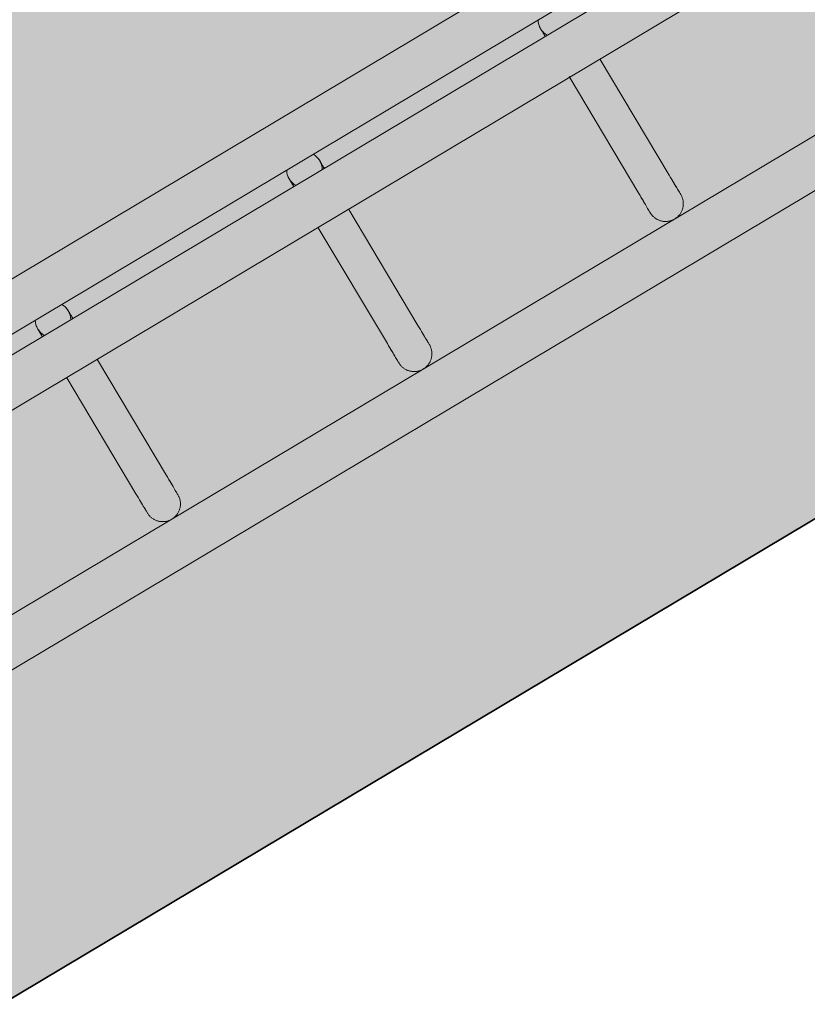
# Model space of a CAD drawing. Header units: metres. Extents: x 127444 to 127966, y 464485 to 464708.
# Tile 205 of 256: x 127925.395 to 127925.528, y 464642.196 to 464642.362. Entities that reach past the tile are written whole.
import ezdxf

# ---------------------------------------------------------------- set-up
doc = ezdxf.new("R2010")
doc.units = ezdxf.units.M
for name, color, linetype, lineweight in [('A-FLOR-HRAL', 11, 'Continuous', 9), ('B-WE-VH-VERHARDING_BETONSTRAATSTEEN-A-200', 8, 'Continuous', 9), ('N-WE-VH-VERHARDING_BETON-A', 252, 'Continuous', 18), ('N-WE-VH-VERHARDING_BETON-G', 252, 'Continuous', 35), ('S-BEAM', 12, 'Continuous', 9)]:
    doc.layers.add(name, color=color, linetype=linetype, lineweight=lineweight)

# ---------------------------------------------------------------- blocks, each defined once
blk = doc.blocks.new('34_22_B_BNP_Hekwerk_Integra_Schuinkort - Integra_Schuin_1000-4868501--2_00_00')
at = {"layer": 'A-FLOR-HRAL'}
for p, q in [((273.62, 9.5), (-1956.09, 9.5)), ((-1956.09, 1.5), (273.62, 1.5)), ((273.62, -1.5), (-1956.09, -1.5)), ((-1956.09, -9.5), (273.62, -9.5)), ((273.5, -39.13), (-1956.09, -39.13)), ((-1956.09, -47.13), (273.5, -47.13))]:
    blk.add_line(p, q, dxfattribs=at)
at = {"layer": 'S-BEAM'}
for p, q in [((-358.8, -9.6), (-358.8, -32.34)), ((-358.8, -9.6), (-358.8, -32.34)), ((-358.8, -9.6), (-358.8, -32.34)), ((-358.8, -9.6), (-358.8, -32.34)), ((-352.8, -32.34), (-352.8, -9.6)), ((-352.8, -32.34), (-352.8, -9.6)), ((-352.8, -32.34), (-352.8, -9.6)), ((-352.8, -32.34), (-352.8, -9.6)), ((-309.4, -9.6), (-309.4, -32.34)), ((-309.4, -9.6), (-309.4, -32.34)), ((-309.4, -9.6), (-309.4, -32.34)), ((-309.4, -9.6), (-309.4, -32.34)), ((-303.4, -32.34), (-303.4, -9.6)), ((-303.4, -32.34), (-303.4, -9.6)), ((-303.4, -32.34), (-303.4, -9.6)), ((-303.4, -32.34), (-303.4, -9.6)), ((-260, -9.36), (-260, -32.34)), ((-260, -9.36), (-260, -32.34)), ((-260, -9.36), (-260, -32.34)), ((-260, -9.37), (-260, -32.34)), ((-254, -32.34), (-254, -9.6)), ((-254, -32.34), (-254, -9.6)), ((-254, -32.34), (-254, -9.6)), ((-254, -32.34), (-254, -9.6))]:
    blk.add_line(p, q, dxfattribs=at)
at = {"layer": 'S-BEAM', "flags": 128}
for points in [[(-358.8, 0), (-358.8, 0.12), (-358.79, 0.24), (-358.78, 0.36), (-358.76, 0.48), (-358.74, 0.6)], [(-358.8, 0), (-358.8, 0.12), (-358.79, 0.24), (-358.78, 0.36), (-358.76, 0.48), (-358.74, 0.6)], [(-358.8, 0), (-358.8, -0.01), (-358.8, -0.03), (-358.8, -0.06), (-358.8, -0.11), (-358.8, -0.18), (-358.8, -0.26), (-358.8, -0.35), (-358.8, -0.46), (-358.8, -0.58), (-358.8, -0.71), (-358.8, -0.86), (-358.8, -1.02), (-358.8, -1.19), (-358.8, -1.37), (-358.8, -1.53)], [(-358.8, 0), (-358.8, -0.01), (-358.8, -0.03), (-358.8, -0.06), (-358.8, -0.11), (-358.8, -0.18), (-358.8, -0.26), (-358.8, -0.35), (-358.8, -0.46), (-358.8, -0.58), (-358.8, -0.71), (-358.8, -0.86), (-358.8, -1.02), (-358.8, -1.19), (-358.8, -1.37), (-358.8, -1.53)], [(-358.51, 1.28), (-358.46, 1.39), (-358.4, 1.49)], [(-358.51, 1.28), (-358.46, 1.39), (-358.4, 1.49)], [(-352.85, 0.54), (-352.83, 0.42), (-352.81, 0.3), (-352.8, 0.18), (-352.8, 0.06), (-352.8, 0)], [(-352.85, 0.54), (-352.83, 0.42), (-352.81, 0.3), (-352.8, 0.18), (-352.8, 0.06), (-352.8, 0)], [(-352.8, 0), (-352.8, -0.01), (-352.8, -0.03), (-352.8, -0.06), (-352.8, -0.11), (-352.8, -0.18), (-352.8, -0.26), (-352.8, -0.35), (-352.8, -0.46), (-352.8, -0.58), (-352.8, -0.71), (-352.8, -0.86), (-352.8, -1.02), (-352.8, -1.19), (-352.8, -1.37), (-352.8, -1.53)], [(-352.8, 0), (-352.8, -0.01), (-352.8, -0.03), (-352.8, -0.06), (-352.8, -0.11), (-352.8, -0.18), (-352.8, -0.26), (-352.8, -0.35), (-352.8, -0.46), (-352.8, -0.58), (-352.8, -0.71), (-352.8, -0.86), (-352.8, -1.02), (-352.8, -1.19), (-352.8, -1.37), (-352.8, -1.53)], [(-309.4, 0), (-309.4, 0.12), (-309.39, 0.24), (-309.38, 0.36), (-309.36, 0.48), (-309.34, 0.6)], [(-309.4, 0), (-309.4, 0.12), (-309.39, 0.24), (-309.38, 0.36), (-309.36, 0.48), (-309.34, 0.6)], [(-309.4, 0), (-309.4, -0.01), (-309.4, -0.03), (-309.4, -0.06), (-309.4, -0.11), (-309.4, -0.18), (-309.4, -0.26), (-309.4, -0.35), (-309.4, -0.46), (-309.4, -0.58), (-309.4, -0.71), (-309.4, -0.86), (-309.4, -1.02), (-309.4, -1.19), (-309.4, -1.37), (-309.4, -1.53)], [(-309.4, 0), (-309.4, -0.01), (-309.4, -0.03), (-309.4, -0.06), (-309.4, -0.11), (-309.4, -0.18), (-309.4, -0.26), (-309.4, -0.35), (-309.4, -0.46), (-309.4, -0.58), (-309.4, -0.71), (-309.4, -0.86), (-309.4, -1.02), (-309.4, -1.19), (-309.4, -1.37), (-309.4, -1.53)], [(-309.11, 1.28), (-309.06, 1.39), (-309, 1.49)], [(-309.11, 1.28), (-309.06, 1.39), (-309, 1.49)], [(-303.45, 0.54), (-303.43, 0.42), (-303.41, 0.3), (-303.4, 0.18), (-303.4, 0.06), (-303.4, 0)], [(-303.45, 0.54), (-303.43, 0.42), (-303.41, 0.3), (-303.4, 0.18), (-303.4, 0.06), (-303.4, 0)], [(-303.4, 0), (-303.4, -0.01), (-303.4, -0.03), (-303.4, -0.06), (-303.4, -0.11), (-303.4, -0.18), (-303.4, -0.26), (-303.4, -0.35), (-303.4, -0.46), (-303.4, -0.58), (-303.4, -0.71), (-303.4, -0.86), (-303.4, -1.02), (-303.4, -1.19), (-303.4, -1.37), (-303.4, -1.53)], [(-303.4, 0), (-303.4, -0.01), (-303.4, -0.03), (-303.4, -0.06), (-303.4, -0.11), (-303.4, -0.18), (-303.4, -0.26), (-303.4, -0.35), (-303.4, -0.46), (-303.4, -0.58), (-303.4, -0.71), (-303.4, -0.86), (-303.4, -1.02), (-303.4, -1.19), (-303.4, -1.37), (-303.4, -1.53)], [(-260, 0), (-260, 0.12), (-259.99, 0.24), (-259.98, 0.36), (-259.96, 0.48), (-259.94, 0.6)], [(-260, 0), (-260, 0.12), (-259.99, 0.24), (-259.98, 0.36), (-259.96, 0.48), (-259.94, 0.6)], [(-260, 0), (-260, -0.01), (-260, -0.03), (-260, -0.06), (-260, -0.11), (-260, -0.18), (-260, -0.26), (-260, -0.35), (-260, -0.46), (-260, -0.58), (-260, -0.71), (-260, -0.86), (-260, -1.02), (-260, -1.19), (-260, -1.37), (-260, -1.53)], [(-260, 0), (-260, -0.01), (-260, -0.03), (-260, -0.06), (-260, -0.11), (-260, -0.18), (-260, -0.26), (-260, -0.35), (-260, -0.46), (-260, -0.58), (-260, -0.71), (-260, -0.86), (-260, -1.02), (-260, -1.19), (-260, -1.37), (-260, -1.53)], [(-259.71, 1.28), (-259.66, 1.39), (-259.6, 1.49)], [(-259.71, 1.28), (-259.66, 1.39), (-259.6, 1.49)], [(-358.8, -1.53), (-358.8, -1.38), (-358.8, -1.19), (-358.8, -1.02), (-358.8, -0.86), (-358.8, -0.71), (-358.8, -0.58), (-358.8, -0.46), (-358.8, -0.35), (-358.8, -0.26), (-358.8, -0.18), (-358.8, -0.12), (-358.8, -0.07), (-358.8, -0.03), (-358.8, -0.01), (-358.8, 0)], [(-358.8, -1.53), (-358.8, -1.38), (-358.8, -1.19), (-358.8, -1.02), (-358.8, -0.86), (-358.8, -0.71), (-358.8, -0.58), (-358.8, -0.46), (-358.8, -0.35), (-358.8, -0.26), (-358.8, -0.18), (-358.8, -0.12), (-358.8, -0.07), (-358.8, -0.03), (-358.8, -0.01), (-358.8, 0)], [(-352.8, -1.53), (-352.8, -1.38), (-352.8, -1.19), (-352.8, -1.02), (-352.8, -0.86), (-352.8, -0.71), (-352.8, -0.58), (-352.8, -0.46), (-352.8, -0.35), (-352.8, -0.26), (-352.8, -0.18), (-352.8, -0.12), (-352.8, -0.07), (-352.8, -0.03), (-352.8, -0.01), (-352.8, 0)], [(-352.8, -1.53), (-352.8, -1.38), (-352.8, -1.19), (-352.8, -1.02), (-352.8, -0.86), (-352.8, -0.71), (-352.8, -0.58), (-352.8, -0.46), (-352.8, -0.35), (-352.8, -0.26), (-352.8, -0.18), (-352.8, -0.12), (-352.8, -0.07), (-352.8, -0.03), (-352.8, -0.01), (-352.8, 0)], [(-309.4, -1.53), (-309.4, -1.38), (-309.4, -1.19), (-309.4, -1.02), (-309.4, -0.86), (-309.4, -0.71), (-309.4, -0.58), (-309.4, -0.46), (-309.4, -0.35), (-309.4, -0.26), (-309.4, -0.18), (-309.4, -0.12), (-309.4, -0.07), (-309.4, -0.03), (-309.4, -0.01), (-309.4, 0)], [(-309.4, -1.53), (-309.4, -1.38), (-309.4, -1.19), (-309.4, -1.02), (-309.4, -0.86), (-309.4, -0.71), (-309.4, -0.58), (-309.4, -0.46), (-309.4, -0.35), (-309.4, -0.26), (-309.4, -0.18), (-309.4, -0.12), (-309.4, -0.07), (-309.4, -0.03), (-309.4, -0.01), (-309.4, 0)], [(-303.4, -1.53), (-303.4, -1.38), (-303.4, -1.19), (-303.4, -1.02), (-303.4, -0.86), (-303.4, -0.71), (-303.4, -0.58), (-303.4, -0.46), (-303.4, -0.35), (-303.4, -0.26), (-303.4, -0.18), (-303.4, -0.12), (-303.4, -0.07), (-303.4, -0.03), (-303.4, -0.01), (-303.4, 0)], [(-303.4, -1.53), (-303.4, -1.38), (-303.4, -1.19), (-303.4, -1.02), (-303.4, -0.86), (-303.4, -0.71), (-303.4, -0.58), (-303.4, -0.46), (-303.4, -0.35), (-303.4, -0.26), (-303.4, -0.18), (-303.4, -0.12), (-303.4, -0.07), (-303.4, -0.03), (-303.4, -0.01), (-303.4, 0)], [(-260, -1.53), (-260, -1.38), (-260, -1.19), (-260, -1.02), (-260, -0.86), (-260, -0.71), (-260, -0.58), (-260, -0.46), (-260, -0.35), (-260, -0.26), (-260, -0.18), (-260, -0.12), (-260, -0.07), (-260, -0.03), (-260, -0.01), (-260, 0)], [(-260, -1.53), (-260, -1.38), (-260, -1.19), (-260, -1.02), (-260, -0.86), (-260, -0.71), (-260, -0.58), (-260, -0.46), (-260, -0.35), (-260, -0.26), (-260, -0.18), (-260, -0.12), (-260, -0.07), (-260, -0.03), (-260, -0.01), (-260, 0)], [(-358.8, -32.34), (-358.8, -32.75), (-358.8, -33.15), (-358.8, -33.52), (-358.8, -33.87), (-358.8, -34.2), (-358.8, -34.5), (-358.8, -34.78), (-358.8, -35.03), (-358.8, -35.26), (-358.8, -35.46), (-358.8, -35.64), (-358.8, -35.78), (-358.8, -35.91), (-358.8, -36), (-358.8, -36.07), (-358.8, -36.11), (-358.8, -36.13)], [(-358.8, -36.13), (-358.8, -36.11), (-358.8, -36.07), (-358.8, -36), (-358.8, -35.91), (-358.8, -35.79), (-358.8, -35.64), (-358.8, -35.46), (-358.8, -35.26), (-358.8, -35.04), (-358.8, -34.78), (-358.8, -34.51), (-358.8, -34.2), (-358.8, -33.88), (-358.8, -33.53), (-358.8, -33.16), (-358.8, -32.76), (-358.8, -32.34), (-358.8, -32.34)], [(-358.8, -32.34), (-358.8, -32.75), (-358.8, -33.15), (-358.8, -33.52), (-358.8, -33.87), (-358.8, -34.2)], [(-358.8, -34.2), (-358.8, -33.88), (-358.8, -33.53), (-358.8, -33.16), (-358.8, -32.76), (-358.8, -32.34), (-358.8, -32.34)], [(-352.8, -32.34), (-352.8, -32.75), (-352.8, -33.15), (-352.8, -33.52), (-352.8, -33.87), (-352.8, -34.2), (-352.8, -34.5), (-352.8, -34.78), (-352.8, -35.03), (-352.8, -35.26), (-352.8, -35.46), (-352.8, -35.64), (-352.8, -35.78), (-352.8, -35.91), (-352.8, -36), (-352.8, -36.07), (-352.8, -36.11), (-352.8, -36.13)], [(-352.8, -36.13), (-352.8, -36.11), (-352.8, -36.07), (-352.8, -36), (-352.8, -35.91), (-352.8, -35.79), (-352.8, -35.64), (-352.8, -35.46), (-352.8, -35.26), (-352.8, -35.04), (-352.8, -34.78), (-352.8, -34.51), (-352.8, -34.2), (-352.8, -33.88), (-352.8, -33.53), (-352.8, -33.16), (-352.8, -32.76), (-352.8, -32.34), (-352.8, -32.34)], [(-309.4, -32.34), (-309.4, -32.75), (-309.4, -33.15), (-309.4, -33.52), (-309.4, -33.87), (-309.4, -34.2), (-309.4, -34.5), (-309.4, -34.78), (-309.4, -35.03), (-309.4, -35.26), (-309.4, -35.46), (-309.4, -35.64), (-309.4, -35.78), (-309.4, -35.91), (-309.4, -36), (-309.4, -36.07), (-309.4, -36.11), (-309.4, -36.13)], [(-309.4, -36.13), (-309.4, -36.11), (-309.4, -36.07), (-309.4, -36), (-309.4, -35.91), (-309.4, -35.79), (-309.4, -35.64), (-309.4, -35.46), (-309.4, -35.26), (-309.4, -35.04), (-309.4, -34.78), (-309.4, -34.51), (-309.4, -34.2), (-309.4, -33.88), (-309.4, -33.53), (-309.4, -33.16), (-309.4, -32.76), (-309.4, -32.34), (-309.4, -32.34)], [(-309.4, -32.34), (-309.4, -32.75), (-309.4, -33.15), (-309.4, -33.52), (-309.4, -33.87), (-309.4, -34.2)], [(-309.4, -34.2), (-309.4, -33.88), (-309.4, -33.53), (-309.4, -33.16), (-309.4, -32.76), (-309.4, -32.34), (-309.4, -32.34)], [(-303.4, -32.34), (-303.4, -32.75), (-303.4, -33.15), (-303.4, -33.52), (-303.4, -33.87), (-303.4, -34.2), (-303.4, -34.5), (-303.4, -34.78), (-303.4, -35.03), (-303.4, -35.26), (-303.4, -35.46), (-303.4, -35.64), (-303.4, -35.78), (-303.4, -35.91), (-303.4, -36), (-303.4, -36.07), (-303.4, -36.11), (-303.4, -36.13)], [(-303.4, -36.13), (-303.4, -36.11), (-303.4, -36.07), (-303.4, -36), (-303.4, -35.91), (-303.4, -35.79), (-303.4, -35.64), (-303.4, -35.46), (-303.4, -35.26), (-303.4, -35.04), (-303.4, -34.78), (-303.4, -34.51), (-303.4, -34.2), (-303.4, -33.88), (-303.4, -33.53), (-303.4, -33.16), (-303.4, -32.76), (-303.4, -32.34), (-303.4, -32.34)], [(-260, -32.34), (-260, -32.75), (-260, -33.15), (-260, -33.52), (-260, -33.87), (-260, -34.2), (-260, -34.5), (-260, -34.78), (-260, -35.03), (-260, -35.26), (-260, -35.46), (-260, -35.64), (-260, -35.78), (-260, -35.91), (-260, -36), (-260, -36.07), (-260, -36.11), (-260, -36.13)], [(-260, -36.13), (-260, -36.11), (-260, -36.07), (-260, -36), (-260, -35.91), (-260, -35.79), (-260, -35.64), (-260, -35.46), (-260, -35.26), (-260, -35.04), (-260, -34.78), (-260, -34.51), (-260, -34.2), (-260, -33.88), (-260, -33.53), (-260, -33.16), (-260, -32.76), (-260, -32.34), (-260, -32.34)], [(-260, -32.34), (-260, -32.75), (-260, -33.15), (-260, -33.52), (-260, -33.87), (-260, -34.2)], [(-260, -34.2), (-260, -33.88), (-260, -33.53), (-260, -33.16), (-260, -32.76), (-260, -32.34), (-260, -32.34)], [(-254, -32.34), (-254, -32.75), (-254, -33.15), (-254, -33.52), (-254, -33.87), (-254, -34.2), (-254, -34.5), (-254, -34.78), (-254, -35.03), (-254, -35.26), (-254, -35.46), (-254, -35.64), (-254, -35.78), (-254, -35.91), (-254, -36), (-254, -36.07), (-254, -36.11), (-254, -36.13)], [(-254, -36.13), (-254, -36.11), (-254, -36.07), (-254, -36), (-254, -35.91), (-254, -35.79), (-254, -35.64), (-254, -35.46), (-254, -35.26), (-254, -35.04), (-254, -34.78), (-254, -34.51), (-254, -34.2), (-254, -33.88), (-254, -33.53), (-254, -33.16), (-254, -32.76), (-254, -32.34), (-254, -32.34)], [(-352.8, -33.52), (-352.8, -33.87), (-352.8, -34.2), (-352.8, -34.5), (-352.8, -34.78), (-352.8, -35.03), (-352.8, -35.26), (-352.8, -35.46), (-352.8, -35.64), (-352.8, -35.78), (-352.8, -35.91), (-352.8, -36), (-352.8, -36.07), (-352.8, -36.11), (-352.8, -36.13)], [(-352.8, -36.13), (-352.8, -36.11), (-352.8, -36.07), (-352.8, -36), (-352.8, -35.91), (-352.8, -35.79), (-352.8, -35.64), (-352.8, -35.46), (-352.8, -35.26), (-352.8, -35.04), (-352.8, -34.78), (-352.8, -34.51), (-352.8, -34.2), (-352.8, -33.88), (-352.8, -33.53)], [(-303.4, -33.52), (-303.4, -33.87), (-303.4, -34.2), (-303.4, -34.5), (-303.4, -34.78), (-303.4, -35.03), (-303.4, -35.26), (-303.4, -35.46), (-303.4, -35.64), (-303.4, -35.78), (-303.4, -35.91), (-303.4, -36), (-303.4, -36.07), (-303.4, -36.11), (-303.4, -36.13)], [(-303.4, -36.13), (-303.4, -36.11), (-303.4, -36.07), (-303.4, -36), (-303.4, -35.91), (-303.4, -35.79), (-303.4, -35.64), (-303.4, -35.46), (-303.4, -35.26), (-303.4, -35.04), (-303.4, -34.78), (-303.4, -34.51), (-303.4, -34.2), (-303.4, -33.88), (-303.4, -33.53)], [(-254, -33.52), (-254, -33.87), (-254, -34.2), (-254, -34.5), (-254, -34.78), (-254, -35.03), (-254, -35.26), (-254, -35.46), (-254, -35.64), (-254, -35.78), (-254, -35.91), (-254, -36), (-254, -36.07), (-254, -36.11), (-254, -36.13)], [(-254, -36.13), (-254, -36.11), (-254, -36.07), (-254, -36), (-254, -35.91), (-254, -35.79), (-254, -35.64), (-254, -35.46), (-254, -35.26), (-254, -35.04), (-254, -34.78), (-254, -34.51), (-254, -34.2), (-254, -33.88), (-254, -33.53)], [(-352.8, -36.13), (-352.8, -36.25), (-352.81, -36.36), (-352.82, -36.48), (-352.84, -36.6), (-352.86, -36.72), (-352.88, -36.84), (-352.91, -36.95), (-352.95, -37.07), (-352.99, -37.18), (-353.03, -37.29), (-353.08, -37.4), (-353.14, -37.51), (-353.19, -37.62), (-353.26, -37.72), (-353.32, -37.82), (-353.39, -37.92), (-353.47, -38.01), (-353.54, -38.1), (-353.62, -38.19), (-353.71, -38.28), (-353.8, -38.36), (-353.89, -38.44), (-353.98, -38.51), (-354.08, -38.58), (-354.18, -38.65), (-354.28, -38.71), (-354.38, -38.77), (-354.49, -38.83), (-354.6, -38.88), (-354.71, -38.92), (-354.82, -38.96), (-354.94, -39), (-355.05, -39.03), (-355.17, -39.06), (-355.29, -39.08), (-355.41, -39.1), (-355.53, -39.11), (-355.65, -39.12), (-355.77, -39.12), (-355.89, -39.12), (-356.01, -39.12), (-356.12, -39.11), (-356.24, -39.09), (-356.36, -39.07), (-356.48, -39.05), (-356.6, -39.02), (-356.71, -38.98), (-356.82, -38.94), (-356.94, -38.9), (-357.05, -38.85), (-357.15, -38.8), (-357.26, -38.74), (-357.36, -38.68), (-357.46, -38.62), (-357.56, -38.55), (-357.66, -38.48), (-357.75, -38.4), (-357.84, -38.32), (-357.93, -38.24), (-358.01, -38.15), (-358.09, -38.06), (-358.16, -37.97), (-358.24, -37.87), (-358.3, -37.77), (-358.37, -37.67), (-358.43, -37.57), (-358.48, -37.46), (-358.54, -37.35), (-358.58, -37.24), (-358.62, -37.13), (-358.66, -37.02), (-358.7, -36.9), (-358.72, -36.78), (-358.75, -36.67), (-358.77, -36.55), (-358.78, -36.43), (-358.79, -36.31), (-358.8, -36.19), (-358.8, -36.13)], [(-352.8, -36.13), (-352.8, -36.25), (-352.81, -36.36), (-352.82, -36.48), (-352.84, -36.6), (-352.86, -36.72), (-352.88, -36.84), (-352.91, -36.95), (-352.95, -37.07), (-352.99, -37.18), (-353.03, -37.29), (-353.08, -37.4), (-353.14, -37.51), (-353.19, -37.62), (-353.26, -37.72), (-353.32, -37.82), (-353.39, -37.92), (-353.47, -38.01), (-353.54, -38.1), (-353.62, -38.19), (-353.71, -38.28), (-353.8, -38.36), (-353.89, -38.44), (-353.98, -38.51), (-354.08, -38.58), (-354.18, -38.65), (-354.28, -38.71), (-354.38, -38.77), (-354.49, -38.83), (-354.6, -38.88), (-354.71, -38.92), (-354.82, -38.96), (-354.94, -39), (-355.05, -39.03), (-355.17, -39.06), (-355.29, -39.08), (-355.41, -39.1), (-355.53, -39.11), (-355.65, -39.12), (-355.77, -39.12), (-355.89, -39.12), (-356.01, -39.12), (-356.12, -39.11), (-356.24, -39.09), (-356.36, -39.07), (-356.48, -39.05), (-356.6, -39.02), (-356.71, -38.98), (-356.82, -38.94), (-356.94, -38.9), (-357.05, -38.85), (-357.15, -38.8), (-357.26, -38.74), (-357.36, -38.68), (-357.46, -38.62), (-357.56, -38.55), (-357.66, -38.48), (-357.75, -38.4), (-357.84, -38.32), (-357.93, -38.24), (-358.01, -38.15), (-358.09, -38.06), (-358.16, -37.97), (-358.24, -37.87), (-358.3, -37.77), (-358.37, -37.67), (-358.43, -37.57), (-358.48, -37.46), (-358.54, -37.35), (-358.58, -37.24), (-358.62, -37.13), (-358.66, -37.02), (-358.7, -36.9), (-358.72, -36.78), (-358.75, -36.67)], [(-303.4, -36.13), (-303.4, -36.25), (-303.41, -36.36), (-303.42, -36.48), (-303.44, -36.6), (-303.46, -36.72), (-303.48, -36.84), (-303.52, -36.95), (-303.55, -37.07), (-303.59, -37.18), (-303.64, -37.29), (-303.68, -37.4), (-303.74, -37.51), (-303.79, -37.62), (-303.86, -37.72), (-303.92, -37.82), (-303.99, -37.92), (-304.07, -38.01), (-304.14, -38.1), (-304.22, -38.19), (-304.31, -38.28), (-304.4, -38.36), (-304.49, -38.44), (-304.58, -38.51), (-304.68, -38.58), (-304.78, -38.65), (-304.88, -38.71), (-304.98, -38.77), (-305.09, -38.83), (-305.2, -38.88), (-305.31, -38.92), (-305.42, -38.96), (-305.54, -39), (-305.65, -39.03), (-305.77, -39.06), (-305.89, -39.08), (-306.01, -39.1), (-306.13, -39.11), (-306.25, -39.12), (-306.37, -39.12), (-306.49, -39.12), (-306.61, -39.12), (-306.73, -39.11), (-306.84, -39.09), (-306.96, -39.07), (-307.08, -39.05), (-307.2, -39.02), (-307.31, -38.98), (-307.42, -38.94), (-307.54, -38.9), (-307.65, -38.85), (-307.75, -38.8), (-307.86, -38.74), (-307.96, -38.68), (-308.07, -38.62), (-308.16, -38.55), (-308.26, -38.48), (-308.35, -38.4), (-308.44, -38.32), (-308.53, -38.24), (-308.61, -38.15), (-308.69, -38.06), (-308.77, -37.97), (-308.84, -37.87), (-308.91, -37.77), (-308.97, -37.67), (-309.03, -37.57), (-309.08, -37.46), (-309.14, -37.35), (-309.18, -37.24), (-309.23, -37.13), (-309.26, -37.02), (-309.3, -36.9), (-309.33, -36.78), (-309.35, -36.67), (-309.37, -36.55), (-309.38, -36.43), (-309.39, -36.31), (-309.4, -36.19), (-309.4, -36.13)], [(-303.4, -36.13), (-303.4, -36.25), (-303.41, -36.36), (-303.42, -36.48), (-303.44, -36.6), (-303.46, -36.72), (-303.48, -36.84), (-303.52, -36.95), (-303.55, -37.07), (-303.59, -37.18), (-303.64, -37.29), (-303.68, -37.4), (-303.74, -37.51), (-303.79, -37.62), (-303.86, -37.72), (-303.92, -37.82), (-303.99, -37.92), (-304.07, -38.01), (-304.14, -38.1), (-304.22, -38.19), (-304.31, -38.28), (-304.4, -38.36), (-304.49, -38.44), (-304.58, -38.51), (-304.68, -38.58), (-304.78, -38.65), (-304.88, -38.71), (-304.98, -38.77), (-305.09, -38.83), (-305.2, -38.88), (-305.31, -38.92), (-305.42, -38.96), (-305.54, -39), (-305.65, -39.03), (-305.77, -39.06), (-305.89, -39.08), (-306.01, -39.1), (-306.13, -39.11), (-306.25, -39.12), (-306.37, -39.12), (-306.49, -39.12), (-306.61, -39.12), (-306.73, -39.11), (-306.84, -39.09), (-306.96, -39.07), (-307.08, -39.05), (-307.2, -39.02), (-307.31, -38.98), (-307.42, -38.94), (-307.54, -38.9), (-307.65, -38.85), (-307.75, -38.8), (-307.86, -38.74), (-307.96, -38.68), (-308.07, -38.62), (-308.16, -38.55), (-308.26, -38.48), (-308.35, -38.4), (-308.44, -38.32), (-308.53, -38.24), (-308.61, -38.15), (-308.69, -38.06), (-308.77, -37.97), (-308.84, -37.87), (-308.91, -37.77), (-308.97, -37.67), (-309.03, -37.57), (-309.08, -37.46), (-309.14, -37.35), (-309.18, -37.24), (-309.23, -37.13), (-309.26, -37.02), (-309.3, -36.9), (-309.33, -36.78), (-309.35, -36.67)], [(-254, -36.13), (-254, -36.25), (-254.01, -36.36), (-254.02, -36.48), (-254.04, -36.6), (-254.06, -36.72), (-254.08, -36.84), (-254.12, -36.95), (-254.15, -37.07), (-254.19, -37.18), (-254.24, -37.29), (-254.28, -37.4), (-254.34, -37.51), (-254.4, -37.62), (-254.46, -37.72), (-254.52, -37.82), (-254.59, -37.92), (-254.67, -38.01), (-254.74, -38.1), (-254.82, -38.19), (-254.91, -38.28), (-255, -38.36), (-255.09, -38.44), (-255.18, -38.51), (-255.28, -38.58), (-255.38, -38.65), (-255.48, -38.71), (-255.58, -38.77), (-255.69, -38.83), (-255.8, -38.88), (-255.91, -38.92), (-256.02, -38.96), (-256.14, -39), (-256.25, -39.03), (-256.37, -39.06), (-256.49, -39.08), (-256.61, -39.1), (-256.73, -39.11), (-256.85, -39.12), (-256.97, -39.12), (-257.09, -39.12), (-257.21, -39.12), (-257.33, -39.11), (-257.44, -39.09), (-257.56, -39.07), (-257.68, -39.05), (-257.8, -39.02), (-257.91, -38.98), (-258.03, -38.94), (-258.14, -38.9), (-258.25, -38.85), (-258.36, -38.8), (-258.46, -38.74), (-258.56, -38.68), (-258.67, -38.62), (-258.76, -38.55), (-258.86, -38.48), (-258.95, -38.4), (-259.04, -38.32), (-259.13, -38.24), (-259.21, -38.15), (-259.29, -38.06), (-259.37, -37.97), (-259.44, -37.87), (-259.51, -37.77), (-259.57, -37.67), (-259.63, -37.57), (-259.68, -37.46), (-259.74, -37.35), (-259.78, -37.24), (-259.83, -37.13), (-259.86, -37.02), (-259.9, -36.9), (-259.93, -36.78), (-259.95, -36.67), (-259.97, -36.55), (-259.98, -36.43), (-259.99, -36.31), (-260, -36.19), (-260, -36.13)], [(-254, -36.13), (-254, -36.25), (-254.01, -36.36), (-254.02, -36.48), (-254.04, -36.6), (-254.06, -36.72), (-254.08, -36.84), (-254.12, -36.95), (-254.15, -37.07), (-254.19, -37.18), (-254.24, -37.29), (-254.28, -37.4), (-254.34, -37.51), (-254.4, -37.62), (-254.46, -37.72), (-254.52, -37.82), (-254.59, -37.92), (-254.67, -38.01), (-254.74, -38.1), (-254.82, -38.19), (-254.91, -38.28), (-255, -38.36), (-255.09, -38.44), (-255.18, -38.51), (-255.28, -38.58), (-255.38, -38.65), (-255.48, -38.71), (-255.58, -38.77), (-255.69, -38.83), (-255.8, -38.88), (-255.91, -38.92), (-256.02, -38.96), (-256.14, -39), (-256.25, -39.03), (-256.37, -39.06), (-256.49, -39.08), (-256.61, -39.1), (-256.73, -39.11), (-256.85, -39.12), (-256.97, -39.12), (-257.09, -39.12), (-257.21, -39.12), (-257.33, -39.11), (-257.44, -39.09), (-257.56, -39.07), (-257.68, -39.05), (-257.8, -39.02), (-257.91, -38.98), (-258.03, -38.94), (-258.14, -38.9), (-258.25, -38.85), (-258.36, -38.8), (-258.46, -38.74), (-258.56, -38.68), (-258.67, -38.62), (-258.76, -38.55), (-258.86, -38.48), (-258.95, -38.4), (-259.04, -38.32), (-259.13, -38.24), (-259.21, -38.15), (-259.29, -38.06), (-259.37, -37.97), (-259.44, -37.87), (-259.51, -37.77), (-259.57, -37.67), (-259.63, -37.57), (-259.68, -37.46), (-259.74, -37.35), (-259.78, -37.24), (-259.83, -37.13), (-259.86, -37.02), (-259.9, -36.9), (-259.93, -36.78), (-259.95, -36.67)]]:
    blk.add_lwpolyline(points, dxfattribs=at)
at = {"layer": 'S-BEAM'}
for centre, start, end in [((-355.8, 0), 150, 180), ((-355.8, 0), 165, 180), ((-355.8, 0), 360, 30), ((-355.8, 0), 360, 15), ((-306.4, 0), 150, 180), ((-306.4, 0), 165, 180), ((-306.4, 0), 360, 30), ((-306.4, 0), 360, 15), ((-257, 0), 150, 180), ((-257, 0), 165, 180), ((-355.8, 0), 180, 210), ((-355.8, 0), 180, 195), ((-355.8, 0), 330, 360), ((-355.8, 0), 345, 360), ((-306.4, 0), 180, 210), ((-306.4, 0), 180, 195), ((-306.4, 0), 330, 360), ((-306.4, 0), 345, 360), ((-257, 0), 180, 210), ((-257, 0), 180, 195)]:
    blk.add_arc(centre, 3, start, end, dxfattribs=at)

msp = doc.modelspace()

# ---------------------------------------------------------------- hatches: boundary and pattern name
at = {"layer": 'B-WE-VH-VERHARDING_BETONSTRAATSTEEN-A-200'}
h = msp.add_hatch(dxfattribs=at)
h.set_pattern_fill('AVH-BSS_KEIFORMAAT_ELLEBOOG-SO', color=256, angle=1, pattern_type=2)
h.set_pattern_definition([(31.81611, (127908.58607, 464613.06392), (0.03386772, 0.14457862), [0.315, -0.105]), (301.81611, (127908.47536, 464613.24236), (0.03386772, 0.14457862), [0.315, -0.105])])
h.paths.add_polyline_path([(127940.57923, 464651.66311), (127937.65926, 464649.92134), (127938.01786, 464649.32017), (127940.93783, 464651.06194)], flags=16)
h.paths.add_polyline_path([(127944.2228, 464653.02142), (127943.8642, 464653.62259), (127940.94423, 464651.88083), (127941.30283, 464651.27966)], flags=16)
edge = h.paths.add_edge_path(flags=16)
edge.add_arc((127917.88105, 464700.47107), 0.4, 30.8149, 210.8149)
edge.add_line((127917.53752, 464700.26616), (127921.37951, 464693.82496))
edge.add_arc((127921.72304, 464694.02987), 0.4, 210.8149, 390.8149)
edge.add_line((127922.06657, 464694.23477), (127918.22458, 464700.67597))
edge = h.paths.add_edge_path()
edge.add_line((127929.24995, 464697.53579), (127928.80329, 464697.26935))
edge.add_line((127928.80329, 464697.26935), (127928.62665, 464697.56548))
edge.add_line((127928.62665, 464697.56548), (127924.41416, 464695.05272))
edge.add_line((127924.41416, 464695.05272), (127919.91876, 464702.589))
edge.add_arc((127922.49521, 464704.12585), 3, 146.6578, 210.81611, ccw=False)
edge.add_line((127919.989, 464705.77476), (127913.63025, 464701.98178))
edge.add_arc((127913.33915, 464701.57526), 0.5, 30.8162, 54.3942, ccw=False)
edge.add_line((127913.76856, 464701.8314), (127919.60859, 464692.04091))
edge.add_arc((127919.17411, 464691.7839), 0.50481, -52.9525, 30.6058, ccw=False)
edge.add_line((127919.47824, 464691.381), (127915.65218, 464689.09885))
edge.add_line((127915.65218, 464689.09885), (127916.2004, 464688.17979))
edge.add_line((127916.2004, 464688.17979), (127915.59923, 464687.82119))
edge.add_line((127915.59923, 464687.82119), (127915.05101, 464688.74026))
edge.add_line((127915.05101, 464688.74026), (127913.20424, 464687.63872))
edge.add_line((127913.20424, 464687.63872), (127914.89256, 464684.76207))
edge.add_line((127914.89256, 464684.76207), (127915.59184, 464684.79392))
edge.add_line((127915.59184, 464684.79392), (127915.63332, 464683.88302))
edge.add_line((127915.63332, 464683.88302), (127917.341, 464684.90122))
edge.add_line((127917.341, 464684.90122), (127916.77749, 464685.84591))
edge.add_line((127916.77749, 464685.84591), (127917.37866, 464686.20451))
edge.add_line((127917.37866, 464686.20451), (127918.50568, 464684.31512))
edge.add_line((127918.50568, 464684.31512), (127917.90451, 464683.95652))
edge.add_line((127917.90451, 464683.95652), (127919.08277, 464681.98124))
edge.add_line((127919.08277, 464681.98124), (127919.68394, 464682.33984))
edge.add_line((127919.68394, 464682.33984), (127921.4257, 464679.41987))
edge.add_line((127921.4257, 464679.41987), (127920.82453, 464679.06127))
edge.add_line((127920.82453, 464679.06127), (127922.00279, 464677.08599))
edge.add_line((127922.00279, 464677.08599), (127922.60396, 464677.44459))
edge.add_line((127922.60396, 464677.44459), (127923.73098, 464675.5552))
edge.add_line((127923.73098, 464675.5552), (127923.12981, 464675.1966))
edge.add_line((127923.12981, 464675.1966), (127924.61544, 464672.70603))
edge.add_line((127924.61544, 464672.70603), (127925.21661, 464673.06463))
edge.add_line((127925.21661, 464673.06463), (127926.34363, 464671.17523))
edge.add_line((127926.34363, 464671.17523), (127927.82926, 464668.68467))
edge.add_line((127927.82926, 464668.68467), (127928.95628, 464666.79527))
edge.add_line((127928.95628, 464666.79527), (127930.44191, 464664.30471))
edge.add_line((127930.44191, 464664.30471), (127931.56893, 464662.41531))
edge.add_line((127931.56893, 464662.41531), (127930.96776, 464662.05671))
edge.add_line((127930.96776, 464662.05671), (127932.45339, 464659.56615))
edge.add_line((127932.45339, 464659.56615), (127933.05456, 464659.92475))
edge.add_line((127933.05456, 464659.92475), (127934.18159, 464658.03535))
edge.add_line((127934.18159, 464658.03535), (127933.58041, 464657.67675))
edge.add_line((127933.58041, 464657.67675), (127933.90059, 464657.13999))
edge.add_line((127933.90059, 464657.13999), (127935.47222, 464658.07747))
edge.add_line((127935.47222, 464658.07747), (127936.59925, 464656.18808))
edge.add_line((127936.59925, 464656.18808), (127934.70986, 464655.06105))
edge.add_line((127934.70986, 464655.06105), (127933.96704, 464656.30634))
edge.add_line((127933.96704, 464656.30634), (127931.26177, 464654.69264))
edge.add_line((127931.26177, 464654.69264), (127931.62037, 464654.09147))
edge.add_line((127931.62037, 464654.09147), (127931.0192, 464653.73287))
edge.add_line((127931.0192, 464653.73287), (127930.66068, 464654.33409))
edge.add_line((127930.66068, 464654.33409), (127926.95213, 464652.12194))
edge.add_line((127926.95213, 464652.12194), (127930.18506, 464645.46298))
edge.add_line((127930.18506, 464645.46298), (127936.19927, 464649.05046))
edge.add_line((127936.19927, 464649.05046), (127936.55787, 464648.44929))
edge.add_line((127936.55787, 464648.44929), (127921.0133, 464639.17694))
edge.add_line((127921.0133, 464639.17694), (127920.84681, 464639.45605))
edge.add_line((127920.84681, 464639.45605), (127918.35625, 464637.97043))
edge.add_line((127918.35625, 464637.97043), (127918.90695, 464637.0472))
edge.add_line((127918.90695, 464637.0472), (127917.01756, 464635.92018))
edge.add_line((127917.01756, 464635.92018), (127916.46685, 464636.8434))
edge.add_line((127916.46685, 464636.8434), (127913.97628, 464635.35778))
edge.add_line((127913.97628, 464635.35778), (127914.14278, 464635.07866))
edge.add_line((127914.14278, 464635.07866), (127912.25338, 464633.95164))
edge.add_line((127912.25338, 464633.95164), (127915.11458, 464629.155))
edge.add_line((127915.11458, 464629.155), (127902.72187, 464621.76273))
edge.add_line((127902.72187, 464621.76273), (127903.5901, 464620.30719))
edge.add_line((127903.5901, 464620.30719), (127904.08821, 464620.60432))
edge.add_line((127904.08821, 464620.60432), (127904.44681, 464620.00315))
edge.add_line((127904.44681, 464620.00315), (127903.9487, 464619.70602))
edge.add_line((127903.9487, 464619.70602), (127905.69046, 464616.78605))
edge.add_line((127905.69046, 464616.78605), (127906.18858, 464617.08317))
edge.add_line((127906.18858, 464617.08317), (127906.54718, 464616.482))
edge.add_line((127906.54718, 464616.482), (127906.04906, 464616.18488))
edge.add_line((127906.04906, 464616.18488), (127907.79083, 464613.2649))
edge.add_line((127907.79083, 464613.2649), (127908.28894, 464613.56203))
edge.add_line((127908.28894, 464613.56203), (127908.58607, 464613.06392))
edge.add_line((127908.58607, 464613.06392), (127911.67781, 464614.90814))
edge.add_line((127911.67781, 464614.90814), (127911.38068, 464615.40625))
edge.add_line((127911.38068, 464615.40625), (127922.07294, 464621.78419))
edge.add_line((127922.07294, 464621.78419), (127922.37006, 464621.28608))
edge.add_line((127922.37006, 464621.28608), (127924.86063, 464622.7717))
edge.add_line((127924.86063, 464622.7717), (127924.5635, 464623.26982))
edge.add_line((127924.5635, 464623.26982), (127926.4529, 464624.39684))
edge.add_line((127926.4529, 464624.39684), (127926.75002, 464623.89873))
edge.add_line((127926.75002, 464623.89873), (127929.24059, 464625.38436))
edge.add_line((127929.24059, 464625.38436), (127928.94347, 464625.88247))
edge.add_line((127928.94347, 464625.88247), (127930.83286, 464627.00949))
edge.add_line((127930.83286, 464627.00949), (127931.12999, 464626.51138))
edge.add_line((127931.12999, 464626.51138), (127933.62055, 464627.99701))
edge.add_line((127933.62055, 464627.99701), (127933.32343, 464628.49512))
edge.add_line((127933.32343, 464628.49512), (127935.21282, 464629.62214))
edge.add_line((127935.21282, 464629.62214), (127935.50995, 464629.12403))
edge.add_line((127935.50995, 464629.12403), (127938.00051, 464630.60966))
edge.add_line((127938.00051, 464630.60966), (127937.96978, 464630.66119))
edge.add_line((127937.96978, 464630.66119), (127938.61389, 464631.0454))
edge.add_line((127938.61389, 464631.0454), (127938.3475, 464631.49198))
edge.add_line((127938.3475, 464631.49198), (127938.94867, 464631.85058))
edge.add_line((127938.94867, 464631.85058), (127939.21506, 464631.404))
edge.add_line((127939.21506, 464631.404), (127942.99385, 464633.65805))
edge.add_line((127942.99385, 464633.65805), (127942.72746, 464634.10463))
edge.add_line((127942.72746, 464634.10463), (127943.32863, 464634.46323))
edge.add_line((127943.32863, 464634.46323), (127943.59502, 464634.01665))
edge.add_line((127943.59502, 464634.01665), (127947.37381, 464636.2707))
edge.add_line((127947.37381, 464636.2707), (127947.10742, 464636.71728))
edge.add_line((127947.10742, 464636.71728), (127947.70859, 464637.07588))
edge.add_line((127947.70859, 464637.07588), (127947.97498, 464636.6293))
edge.add_line((127947.97498, 464636.6293), (127951.75377, 464638.88335))
edge.add_line((127951.75377, 464638.88335), (127951.48738, 464639.32993))
edge.add_line((127951.48738, 464639.32993), (127952.08855, 464639.68853))
edge.add_line((127952.08855, 464639.68853), (127952.35494, 464639.24195))
edge.add_line((127952.35494, 464639.24195), (127956.13373, 464641.496))
edge.add_line((127956.13373, 464641.496), (127955.86734, 464641.94258))
edge.add_line((127955.86734, 464641.94258), (127956.46851, 464642.30118))
edge.add_line((127956.46851, 464642.30118), (127956.7349, 464641.8546))
edge.add_line((127956.7349, 464641.8546), (127960.51369, 464644.10865))
edge.add_line((127960.51369, 464644.10865), (127960.2473, 464644.55523))
edge.add_line((127960.2473, 464644.55523), (127960.69389, 464644.82162))
edge.add_line((127960.69389, 464644.82162), (127959.27999, 464647.19196))
edge.add_line((127959.27999, 464647.19196), (127958.8334, 464646.92557))
edge.add_line((127958.8334, 464646.92557), (127958.47477, 464647.52678))
edge.add_line((127958.47477, 464647.52678), (127958.92142, 464647.79309))
edge.add_line((127958.92142, 464647.79309), (127958.87527, 464647.87041))
edge.add_line((127958.87527, 464647.87041), (127958.83663, 464647.84737))
edge.add_line((127958.83663, 464647.84737), (127958.29873, 464648.74912))
edge.add_line((127958.29873, 464648.74912), (127958.3374, 464648.77219))
edge.add_line((127958.3374, 464648.77219), (127958.29125, 464648.84946))
edge.add_line((127958.29125, 464648.84946), (127957.84469, 464648.58308))
edge.add_line((127957.84469, 464648.58308), (127957.48609, 464649.18425))
edge.add_line((127957.48609, 464649.18425), (127957.93268, 464649.45064))
edge.add_line((127957.93268, 464649.45064), (127955.52494, 464653.48708))
edge.add_line((127955.52494, 464653.48708), (127955.07836, 464653.22069))
edge.add_line((127955.07836, 464653.22069), (127954.71976, 464653.82186))
edge.add_line((127954.71976, 464653.82186), (127955.16635, 464654.08825))
edge.add_line((127955.16635, 464654.08825), (127952.76374, 464658.1161))
edge.add_line((127952.76374, 464658.1161), (127952.31714, 464657.8497))
edge.add_line((127952.31714, 464657.8497), (127951.95854, 464658.45088))
edge.add_line((127951.95854, 464658.45088), (127952.40514, 464658.71727))
edge.add_line((127952.40514, 464658.71727), (127950.1511, 464662.49607))
edge.add_line((127950.1511, 464662.49607), (127949.70449, 464662.22967))
edge.add_line((127949.70449, 464662.22967), (127949.34589, 464662.83084))
edge.add_line((127949.34589, 464662.83084), (127949.79248, 464663.09722))
edge.add_line((127949.79248, 464663.09722), (127947.53848, 464666.87604))
edge.add_line((127947.53848, 464666.87604), (127947.09184, 464666.60963))
edge.add_line((127947.09184, 464666.60963), (127946.73324, 464667.2108))
edge.add_line((127946.73324, 464667.2108), (127947.17983, 464667.47719))
edge.add_line((127947.17983, 464667.47719), (127944.92584, 464671.25601))
edge.add_line((127944.92584, 464671.25601), (127944.47919, 464670.98959))
edge.add_line((127944.47919, 464670.98959), (127944.12059, 464671.59076))
edge.add_line((127944.12059, 464671.59076), (127944.56722, 464671.85717))
edge.add_line((127944.56722, 464671.85717), (127942.31317, 464675.63596))
edge.add_line((127942.31317, 464675.63596), (127941.86654, 464675.36955))
edge.add_line((127941.86654, 464675.36955), (127941.50794, 464675.97072))
edge.add_line((127941.50794, 464675.97072), (127941.9546, 464676.23715))
edge.add_line((127941.9546, 464676.23715), (127939.7005, 464680.01591))
edge.add_line((127939.7005, 464680.01591), (127939.25413, 464679.74965))
edge.add_line((127939.25413, 464679.74965), (127938.89514, 464680.35059))
edge.add_line((127938.89514, 464680.35059), (127939.34202, 464680.61716))
edge.add_line((127939.34202, 464680.61716), (127937.08788, 464684.39589))
edge.add_line((127937.08788, 464684.39589), (127936.64124, 464684.12947))
edge.add_line((127936.64124, 464684.12947), (127936.28264, 464684.73064))
edge.add_line((127936.28264, 464684.73064), (127936.7293, 464684.99708))
edge.add_line((127936.7293, 464684.99708), (127934.47522, 464688.77585))
edge.add_line((127934.47522, 464688.77585), (127934.02859, 464688.50943))
edge.add_line((127934.02859, 464688.50943), (127933.66999, 464689.1106))
edge.add_line((127933.66999, 464689.1106), (127934.11664, 464689.37703))
edge.add_line((127934.11664, 464689.37703), (127931.8626, 464693.15582))
edge.add_line((127931.8626, 464693.15582), (127931.41594, 464692.88939))
edge.add_line((127931.41594, 464692.88939), (127931.05734, 464693.49056))
edge.add_line((127931.05734, 464693.49056), (127931.504, 464693.75699))
edge.add_line((127931.504, 464693.75699), (127929.24995, 464697.53579))
h.paths.add_polyline_path([(127958.14957, 464648.76494), (127958.25263, 464648.82642), (127958.88274, 464647.77007), (127958.77968, 464647.7086)], flags=17)
h = msp.add_hatch(dxfattribs=at)
h.set_pattern_fill('AVH-BSS_KEIFORMAAT_ELLEBOOG-SO', color=256, angle=1, pattern_type=2)
h.set_pattern_definition([(1, (2e-09, 52.72539), (0.103151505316, 0.106816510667), [0.315, -0.105]), (271, (-0.00367, 52.93536), (0.103151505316, 0.106816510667), [0.315, -0.105])])
h.paths.add_polyline_path([(127936.64375, 464648.50051), (127936.28515, 464649.10169), (127925.97936, 464642.95427), (127922.55986, 464648.68687), (127922.86045, 464648.86617), (127922.50185, 464649.46734), (127917.3531, 464646.39611), (127917.30336, 464647.21519), (127916.60409, 464647.18334), (127916.70418, 464644.98562), (127917.40346, 464645.01746), (127917.37714, 464645.59537), (127918.05108, 464645.99738), (127921.47058, 464640.26478), (127920.6547, 464639.77811), (127921.0133, 464639.17694)], flags=17)
h.paths.add_polyline_path([(127906.47784, 464630.50653), (127906.11925, 464631.1077), (127904.22985, 464629.98067), (127904.58845, 464629.3795)], flags=16)
h.paths.add_polyline_path([(127914.14278, 464635.07866), (127913.78418, 464635.67983), (127911.89478, 464634.55281), (127912.25338, 464633.95164)], flags=17)
h.paths.add_polyline_path([(127936.64375, 464648.50051), (127936.28515, 464649.10169), (127925.97936, 464642.95427), (127922.55986, 464648.68687), (127922.86045, 464648.86617), (127922.50185, 464649.46734), (127917.3531, 464646.39611), (127917.30336, 464647.21519), (127916.60409, 464647.18334), (127916.70418, 464644.98562), (127917.40346, 464645.01746), (127917.37714, 464645.59537), (127918.05108, 464645.99738), (127921.47058, 464640.26478), (127920.6547, 464639.77811), (127921.0133, 464639.17694)], flags=17)
edge = h.paths.add_edge_path(flags=16)
edge.add_arc((127906.61302, 464696.42456), 0.40001, 2.991, 182.2395)
edge.add_line((127906.21332, 464696.40893), (127906.72019, 464685.30208))
edge.add_arc((127907.11886, 464685.34036), 0.4005, 185.4842, 359.7384)
edge.add_line((127907.51936, 464685.33853), (127907.01249, 464696.44544))
edge = h.paths.add_edge_path()
edge.add_line((127915.6825, 464667.41804), (127916.38177, 464667.44989))
edge.add_line((127916.38177, 464667.44989), (127916.21855, 464671.03351))
edge.add_line((127916.21855, 464671.03351), (127915.51928, 464671.00166))
edge.add_line((127915.51928, 464671.00166), (127915.41918, 464673.19938))
edge.add_line((127915.41918, 464673.19938), (127916.11846, 464673.23123))
edge.add_line((127916.11846, 464673.23123), (127915.98254, 464676.21547))
edge.add_line((127915.98254, 464676.21547), (127915.28327, 464676.18363))
edge.add_line((127915.28327, 464676.18363), (127915.12857, 464679.58011))
edge.add_line((127915.12857, 464679.58011), (127915.82785, 464679.61195))
edge.add_line((127915.82785, 464679.61195), (127915.69193, 464682.5962))
edge.add_line((127915.69193, 464682.5962), (127914.99266, 464682.56435))
edge.add_line((127914.99266, 464682.56435), (127914.89029, 464684.81202))
edge.add_line((127914.89029, 464684.81202), (127913.20424, 464687.63872))
edge.add_line((127913.20424, 464687.63872), (127910.65997, 464686.12114))
edge.add_arc((127910.40161, 464686.54922), 0.50001, 182.6082, 301.1127, ccw=False)
edge.add_line((127909.90212, 464686.52647), (127909.31543, 464699.40799))
edge.add_line((127909.31543, 464699.40799), (127903.79014, 464696.11216))
edge.add_line((127903.79014, 464696.11216), (127904.50289, 464680.46465))
edge.add_line((127904.50289, 464680.46465), (127899.60241, 464680.24141))
edge.add_line((127899.60241, 464680.24141), (127899.92236, 464673.19029))
edge.add_line((127899.92236, 464673.19029), (127899.34297, 464673.1639))
edge.add_line((127899.34297, 464673.1639), (127899.50737, 464669.58033))
edge.add_line((127899.50737, 464669.58033), (127900.08677, 464669.60672))
edge.add_line((127900.08677, 464669.60672), (127900.18686, 464667.409))
edge.add_line((127900.18686, 464667.409), (127899.60746, 464667.38261))
edge.add_line((127899.60746, 464667.38261), (127899.77068, 464663.79899))
edge.add_line((127899.77068, 464663.79899), (127900.35008, 464663.82538))
edge.add_line((127900.35008, 464663.82538), (127900.45017, 464661.62766))
edge.add_line((127900.45017, 464661.62766), (127899.87077, 464661.60127))
edge.add_line((127899.87077, 464661.60127), (127900.03861, 464658.01786))
edge.add_line((127900.03861, 464658.01786), (127900.61801, 464658.04425))
edge.add_line((127900.61801, 464658.04425), (127900.71348, 464655.84631))
edge.add_line((127900.71348, 464655.84631), (127900.13408, 464655.81992))
edge.add_line((127900.13408, 464655.81992), (127900.2973, 464652.2363))
edge.add_line((127900.2973, 464652.2363), (127900.8767, 464652.26269))
edge.add_line((127900.8767, 464652.26269), (127900.9768, 464650.06497))
edge.add_line((127900.9768, 464650.06497), (127900.3974, 464650.03858))
edge.add_line((127900.3974, 464650.03858), (127900.56061, 464646.45496))
edge.add_line((127900.56061, 464646.45496), (127901.14001, 464646.48135))
edge.add_line((127901.14001, 464646.48135), (127901.76673, 464632.72094))
edge.add_line((127901.76673, 464632.72094), (127901.18733, 464632.69455))
edge.add_line((127901.18733, 464632.69455), (127901.35055, 464629.11093))
edge.add_line((127901.35055, 464629.11093), (127901.92995, 464629.13732))
edge.add_line((127901.92995, 464629.13732), (127902.03004, 464626.9396))
edge.add_line((127902.03004, 464626.9396), (127901.45064, 464626.91321))
edge.add_line((127901.45064, 464626.91321), (127901.58097, 464624.05164))
edge.add_line((127901.58097, 464624.05164), (127902.16037, 464624.07803))
edge.add_line((127902.16037, 464624.07803), (127902.19222, 464623.37876))
edge.add_line((127902.19222, 464623.37876), (127901.7694, 464623.3595))
edge.add_line((127901.7694, 464623.3595), (127902.72187, 464621.76273))
edge.add_line((127902.72187, 464621.76273), (127915.11458, 464629.155))
edge.add_line((127915.11458, 464629.155), (127912.25338, 464633.95164))
edge.add_line((127912.25338, 464633.95164), (127914.14278, 464635.07866))
edge.add_line((127914.14278, 464635.07866), (127913.97628, 464635.35778))
edge.add_line((127913.97628, 464635.35778), (127916.46685, 464636.8434))
edge.add_line((127916.46685, 464636.8434), (127915.89053, 464637.80957))
edge.add_line((127915.89053, 464637.80957), (127917.77993, 464638.9366))
edge.add_line((127917.77993, 464638.9366), (127918.35625, 464637.97043))
edge.add_line((127918.35625, 464637.97043), (127920.84681, 464639.45605))
edge.add_line((127920.84681, 464639.45605), (127920.6547, 464639.77811))
edge.add_line((127920.6547, 464639.77811), (127921.47058, 464640.26478))
edge.add_line((127921.47058, 464640.26478), (127918.05038, 464646.00075))
edge.add_line((127918.05038, 464646.00075), (127917.37714, 464645.59537))
edge.add_line((127917.37714, 464645.59537), (127917.40346, 464645.01746))
edge.add_line((127917.40346, 464645.01746), (127916.70418, 464644.98562))
edge.add_line((127916.70418, 464644.98562), (127916.60409, 464647.18334))
edge.add_line((127916.60409, 464647.18334), (127917.18349, 464647.20973))
edge.add_line((127917.18349, 464647.20973), (127917.15193, 464647.90268))
edge.add_line((127917.15193, 464647.90268), (127916.57253, 464647.87629))
edge.add_line((127916.57253, 464647.87629), (127916.47243, 464650.07401))
edge.add_line((127916.47243, 464650.07401), (127917.17171, 464650.10586))
edge.add_line((127917.17171, 464650.10586), (127917.00849, 464653.68948))
edge.add_line((127917.00849, 464653.68948), (127916.30922, 464653.65763))
edge.add_line((127916.30922, 464653.65763), (127916.21781, 464655.85575))
edge.add_line((127916.21781, 464655.85575), (127916.0459, 464659.43897))
edge.add_line((127916.0459, 464659.43897), (127915.94581, 464661.6367))
edge.add_line((127915.94581, 464661.6367), (127915.78259, 464665.22032))
edge.add_line((127915.78259, 464665.22032), (127915.6825, 464667.41804))
at = {"layer": 'N-WE-VH-VERHARDING_BETON-A'}
h = msp.add_hatch(color=256, dxfattribs=at)
h.dxf.hatch_style = 1
edge = h.paths.add_edge_path()
edge.add_line((127921.64988, 464639.96419), (127917.87178, 464646.29796))
edge.add_line((127917.87178, 464646.29796), (127917.89329, 464646.31079))
edge.add_line((127917.89329, 464646.31079), (127917.94448, 464646.22489))
edge.add_arc((127917.96595, 464646.23769), 0.025, 210.8161, 300.8161)
edge.add_line((127917.97876, 464646.21622), (127918.15361, 464646.32086))
edge.add_arc((127918.13771, 464646.34015), 0.025, 309.4891, 390.8161)
edge.add_line((127918.15918, 464646.35296), (127918.10796, 464646.43884))
edge.add_line((127918.10796, 464646.43884), (127922.27326, 464648.92344))
edge.add_line((127922.27326, 464648.92344), (127922.32444, 464648.83754))
edge.add_arc((127922.34591, 464648.85034), 0.025, 210.8161, 300.8161)
edge.add_line((127922.35872, 464648.82887), (127922.4446, 464648.8801))
edge.add_line((127922.4446, 464648.8801), (127922.53048, 464648.93133))
edge.add_line((127922.53048, 464648.93133), (127922.53915, 464648.96561))
edge.add_line((127922.53915, 464648.96561), (127922.49432, 464649.04075))
edge.add_line((127922.49432, 464649.04075), (127925.10741, 464650.59736))
edge.add_line((127925.10741, 464650.59736), (127926.69124, 464647.32345))
edge.add_line((127926.69124, 464647.32345), (127928.32509, 464643.94613))
edge.add_line((127928.32509, 464643.94613), (127926.26601, 464642.71772))
edge.add_line((127926.26601, 464642.71772), (127926.21479, 464642.8036))
edge.add_arc((127926.19332, 464642.7908), 0.025, 30.8161, 120.8161)
edge.add_line((127926.18051, 464642.81227), (127926.09463, 464642.76104))
edge.add_line((127926.09463, 464642.76104), (127926.00445, 464642.70725))
edge.add_arc((127926.02475, 464642.68753), 0.0283, 135.8356, 195.7966)
edge.add_line((127925.99752, 464642.67983), (127926.05131, 464642.58965))
edge.add_line((127926.05131, 464642.58965), (127921.88605, 464640.10507))
edge.add_line((127921.88605, 464640.10507), (127921.83226, 464640.19525))
edge.add_arc((127921.81255, 464640.17495), 0.0283, 45.8356, 105.7966)
edge.add_line((127921.80484, 464640.20218), (127921.62449, 464640.0946))
edge.add_arc((127921.64479, 464640.07488), 0.0283, 135.8356, 195.7966)
edge.add_line((127921.61756, 464640.06718), (127921.67135, 464639.977))
edge.add_line((127921.67135, 464639.977), (127921.64988, 464639.96419))

# ---------------------------------------------------------------- linework, layer by layer
at = {"layer": 'N-WE-VH-VERHARDING_BETON-G', "flags": 128}
msp.add_lwpolyline([(127922.35872, 464648.82887), (127922.4446, 464648.8801), (127922.53048, 464648.93133), (127922.53915, 464648.96561), (127922.49432, 464649.04075), (127925.10741, 464650.59736), (127926.69124, 464647.32345), (127928.32509, 464643.94613), (127926.26601, 464642.71772), (127926.21479, 464642.8036, 0.414214), (127926.18051, 464642.81227), (127926.09463, 464642.76104), (127926.00445, 464642.70725, 0.267767), (127925.99752, 464642.67983), (127926.05131, 464642.58965), (127921.88605, 464640.10507)], format="xyb", dxfattribs=at)

# ---------------------------------------------------------------- block references
at = {"layer": 'A-FLOR-HRAL', "xscale": 0.001, "yscale": 0.001, "zscale": 0.001, "rotation": 30.81638242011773}
msp.add_blockref('34_22_B_BNP_Hekwerk_Integra_Schuinkort - Integra_Schuin_1000-4868501--2_00_00', (127925.70602, 464642.49387), dxfattribs=at)

doc.saveas('drawing.dxf')
